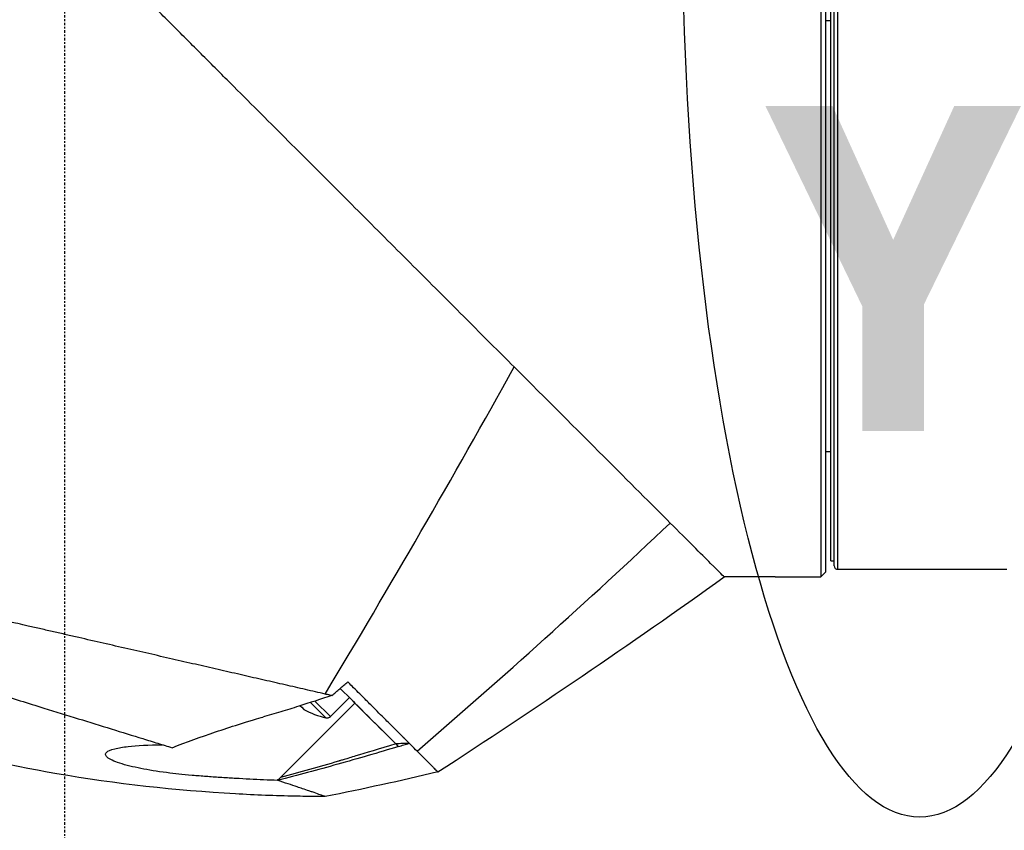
# Model space of a CAD drawing. Header units: millimetres. Extents: x 0 to 4378, y 0 to 2376.
# Tile 148 of 256: x 1576 to 1634, y 1574 to 1622. Entities that reach past the tile are written whole.
import ezdxf

# ---------------------------------------------------------------- set-up
doc = ezdxf.new("R2010")
doc.units = ezdxf.units.MM
doc.header["$LTSCALE"] = 0.2
doc.linetypes.add('CENTER2', pattern=[1.125, 0.75, -0.125, 0.125, -0.125])
for name, color, linetype in [('02_Center Line', 1, 'CENTER2'), ('07_Special Line2', 76, 'Continuous'), ('13_After Rev.Num.', 6, 'Continuous')]:
    doc.layers.add(name, color=color, linetype=linetype)
doc.styles.add('Rainbow-5.0 Style', font='malgunsl.ttf')
doc.dimstyles.new('Rainbow-5.0 Style', dxfattribs={"dimtxt": 4, "dimasz": 2.5, "dimexe": 1, "dimexo": 1, "dimgap": 1, "dimtad": 1, "dimdsep": 46, "dimtxsty": 'Rainbow-5.0 Style', "dimcen": 0, "dimclrd": 251, "dimclre": 251, "dimclrt": 7, "dimazin": 3, "dimtp": 0.1, "dimtm": 0.1, "dimtfac": 0.61, "dimtmove": 0, "dimatfit": 3, "dimfxl": 1, "dimlwd": -1, "dimlwe": -1, "dimarcsym": 1})

# ---------------------------------------------------------------- blocks, each defined once
blk = doc.blocks.new('Blk$A21N0-7P24L')
for p, q in [((-66, 992.5), (-66, 953.503)), ((-65.7, 953.802), (-65.7, 992.502)), ((-65.2, 954.15), (-65.2, 992.507)), ((-65, 992.505), (-65, 953.953)), ((-65.4, 954.453), (-65.4, 990.473)), ((-65.4, 986.371), (-65.7, 986.371)), ((-103.65, 985.45), (-103.65, 985.45)), ((-102.9, 984.7), (-102.9, 984.7)), ((-65.4, 960.9), (-65.7, 960.9)), ((-65.4, 954.453), (-65.2, 954.453)), ((-65.2, 954.15), (-65.2, 954.15)), ((-65, 953.953), (-55, 953.953)), ((-68.7, 953.5), (-71.7, 953.5)), ((-68.7, 953.503), (-68.7, 953.5)), ((-68.7, 953.503), (-66, 953.503)), ((-104.834, 948.77), (-104.835, 948.769)), ((-101.635, 948.036), (-101.635, 948.036)), ((-98.094, 947.224), (-98.094, 947.224)), ((-97.044, 946.983), (-97.044, 946.983)), ((-96.61, 946.884), (-96.61, 946.884)), ((-95.89, 946.165), (-94.98, 945.254)), ((-94.98, 945.254), (-93.855, 946.379)), ((-97.92, 941.659), (-93.527, 946.052)), ((-96.759, 945.889), (-96.675, 945.805)), ((-96.675, 945.805), (-96.542, 945.672)), ((-96.144, 946.083), (-95.24, 945.179)), ((-93.527, 946.052), (-91.115, 943.639)), ((-91.115, 943.639), (-91.115, 943.639)), ((-91.115, 943.639), (-91.115, 943.639))]:
    blk.add_line(p, q)
for centre, radius, start, end in [((-65, 954.153), 0.2, 180.93128, 269.99764), ((-94.138, 950.056), 5, 241.25951, 257.26853), ((-95.178, 945.452), 0.28, 257.26853, 314.9993)]:
    blk.add_arc(centre, radius, start, end)
for centre, major_axis, ratio, start_param, end_param in [((-299.799, 1146.14), (-153.958, -397.753), 0.638588, 1.3044, 1.357658), ((-324.788, 1265.057), (197.816, 387.453), 0.897686, 4.286251, 4.333262), ((-336.022, 1323.727), (374.415, 260.972), 0.996733, 4.678791, 4.723658), ((-97.938, 942.638), (6.379, 6.459), 0.077385, 4.608481, 4.636897)]:
    blk.add_ellipse(centre, major_axis=major_axis, ratio=ratio, start_param=start_param, end_param=end_param)
for points, knots in [([(-84.113, 965.913), (-84.571, 966.371), (-85.036, 966.836), (-85.978, 967.778), (-86.455, 968.255), (-87.419, 969.219), (-87.907, 969.707), (-88.891, 970.691), (-89.388, 971.188), (-90.39, 972.19), (-90.896, 972.696), (-91.914, 973.714), (-92.427, 974.227), (-93.459, 975.259), (-93.978, 975.778), (-95.023, 976.823), (-95.548, 977.348), (-96.603, 978.403), (-97.133, 978.933), (-98.73, 980.53), (-99.804, 981.604), (-101.153, 982.953), (-101.423, 983.223), (-101.964, 983.764), (-102.235, 984.035), (-102.778, 984.578), (-103.049, 984.849), (-103.593, 985.393), (-103.865, 985.665), (-104.41, 986.21), (-104.683, 986.483), (-105.228, 987.028), (-105.502, 987.302), (-106.048, 987.848), (-106.322, 988.122), (-106.869, 988.669), (-107.143, 988.943), (-107.964, 989.764), (-108.513, 990.313), (-109.335, 991.135), (-109.61, 991.41), (-110.022, 991.821), (-110.158, 991.958), (-110.431, 992.231), (-110.565, 992.365), (-110.7, 992.5)], [0, 0, 0, 0, 0.0204082, 0.0204082, 0.0408163, 0.0408163, 0.0612245, 0.0612245, 0.0816327, 0.0816327, 0.1020408, 0.1020408, 0.122449, 0.122449, 0.1428571, 0.1428571, 0.1632653, 0.1632653, 0.1836735, 0.1836735, 0.2244898, 0.2244898, 0.2346939, 0.2346939, 0.244898, 0.244898, 0.255102, 0.255102, 0.2653061, 0.2653061, 0.2755102, 0.2755102, 0.2857143, 0.2857143, 0.2959184, 0.2959184, 0.3061224, 0.3061224, 0.3265306, 0.3265306, 0.3367347, 0.3367347, 0.3418367, 0.3418367, 0.3468475, 0.3468475, 0.3468475, 0.3468475]), ([(-84.113, 965.913), (-82.212, 964.012), (-80.426, 962.226), (-77.327, 959.127), (-75.992, 957.792), (-74.89, 956.69)], [-1.860583, -1.860583, -1.860583, -1.860583, -0.897924, -0.897924, 0, 0, 0, 0]), ([(-95.289, 946.581), (-95.672, 946.669), (-96.06, 946.758), (-96.452, 946.848), (-96.847, 946.938), (-97.247, 947.03), (-97.65, 947.122), (-98.058, 947.216), (-98.47, 947.31), (-98.884, 947.405), (-99.304, 947.502), (-99.727, 947.598), (-100.152, 947.696), (-100.583, 947.795), (-101.017, 947.894), (-101.452, 947.994), (-101.894, 948.095), (-102.338, 948.197), (-102.784, 948.3), (-103.236, 948.403), (-103.69, 948.507), (-104.145, 948.612), (-104.607, 948.718), (-105.07, 948.824), (-105.535, 948.93), (-106.006, 949.038), (-106.478, 949.147), (-106.951, 949.255), (-107.918, 949.477), (-108.887, 949.699), (-109.853, 949.92), (-110.1, 949.976), (-110.346, 950.033), (-110.592, 950.089), (-110.84, 950.146), (-111.088, 950.203), (-111.336, 950.259), (-111.585, 950.316), (-111.835, 950.374), (-112.084, 950.431), (-112.335, 950.488), (-112.585, 950.545), (-112.835, 950.602), (-112.891, 950.615), (-112.946, 950.628), (-113.001, 950.64), (-113.199, 950.686), (-113.396, 950.731), (-113.591, 950.775), (-113.846, 950.834), (-114.099, 950.891), (-114.349, 950.949), (-114.605, 951.007), (-114.859, 951.065), (-115.111, 951.123), (-115.367, 951.182), (-115.621, 951.24), (-115.875, 951.298), (-116.351, 951.407), (-116.824, 951.516), (-117.298, 951.624), (-117.335, 951.632), (-117.371, 951.641), (-117.408, 951.649), (-117.665, 951.708), (-117.921, 951.767), (-118.176, 951.825), (-118.305, 951.855), (-118.433, 951.884), (-118.561, 951.913), (-118.689, 951.943), (-118.817, 951.972), (-118.945, 952.002), (-119.074, 952.031), (-119.202, 952.06), (-119.33, 952.09), (-119.459, 952.119), (-119.587, 952.149), (-119.715, 952.178), (-119.973, 952.237), (-120.229, 952.296), (-120.484, 952.354), (-120.742, 952.413), (-120.998, 952.472), (-121.253, 952.53), (-121.511, 952.589), (-121.766, 952.648), (-122.021, 952.706), (-122.538, 952.825), (-123.048, 952.942), (-123.551, 953.057), (-124.066, 953.175), (-124.573, 953.291), (-125.073, 953.405), (-125.327, 953.464), (-125.578, 953.521), (-125.828, 953.579), (-126.081, 953.637), (-126.332, 953.694), (-126.58, 953.751), (-126.832, 953.809), (-127.081, 953.866), (-127.328, 953.922), (-127.578, 953.98), (-127.826, 954.036), (-128.071, 954.093), (-128.566, 954.206), (-129.047, 954.316), (-129.542, 954.429), (-129.782, 954.484), (-130.024, 954.54), (-130.268, 954.596), (-130.506, 954.65), (-130.746, 954.705), (-130.988, 954.761), (-131.224, 954.815), (-131.462, 954.869), (-131.701, 954.924), (-131.935, 954.978), (-132.17, 955.032), (-132.407, 955.086), (-132.638, 955.139), (-132.87, 955.192), (-133.104, 955.246), (-133.333, 955.298), (-133.563, 955.351), (-133.794, 955.404), (-134.02, 955.456), (-134.247, 955.507), (-134.474, 955.56), (-134.698, 955.611), (-134.922, 955.662), (-135.146, 955.714), (-135.366, 955.764), (-135.587, 955.815), (-135.808, 955.865), (-135.946, 955.897), (-136.083, 955.928), (-136.221, 955.96), (-136.301, 955.978), (-136.381, 955.997), (-136.461, 956.015), (-136.568, 956.039), (-136.675, 956.064), (-136.783, 956.089), (-136.89, 956.113), (-136.996, 956.137), (-137.102, 956.162), (-137.313, 956.21), (-137.523, 956.258), (-137.734, 956.306), (-138.145, 956.401), (-138.555, 956.495), (-138.962, 956.588), (-139.358, 956.679), (-139.752, 956.769), (-140.143, 956.858), (-140.334, 956.902), (-140.525, 956.946), (-140.715, 956.989), (-140.808, 957.011), (-140.902, 957.032), (-140.995, 957.054), (-141.042, 957.064), (-141.088, 957.075), (-141.135, 957.086), (-141.181, 957.096), (-141.227, 957.107), (-141.273, 957.117), (-141.365, 957.138), (-141.456, 957.159), (-141.547, 957.18), (-141.638, 957.201), (-141.728, 957.222), (-141.818, 957.242), (-141.908, 957.263), (-141.997, 957.283), (-142.086, 957.304), (-142.13, 957.314), (-142.174, 957.324), (-142.218, 957.334), (-142.262, 957.344), (-142.306, 957.354), (-142.35, 957.364), (-142.524, 957.404), (-142.697, 957.444), (-142.868, 957.483), (-143.038, 957.522), (-143.206, 957.56), (-143.372, 957.598), (-143.466, 957.62), (-143.559, 957.641), (-143.652, 957.662), (-143.887, 957.716), (-144.115, 957.769), (-144.337, 957.819), (-144.493, 957.855), (-144.646, 957.891), (-144.796, 957.925), (-144.872, 957.942), (-144.947, 957.96), (-145.021, 957.977), (-145.095, 957.994), (-145.169, 958.011), (-145.241, 958.027), (-145.314, 958.044), (-145.387, 958.061), (-145.458, 958.077), (-145.53, 958.093), (-145.601, 958.11), (-145.671, 958.126), (-145.741, 958.142), (-145.811, 958.158), (-145.88, 958.174), (-145.949, 958.19), (-146.017, 958.206), (-146.085, 958.221), (-146.221, 958.252), (-146.354, 958.283), (-146.483, 958.313), (-146.548, 958.328), (-146.613, 958.343), (-146.676, 958.357), (-146.74, 958.372), (-146.803, 958.386), (-146.865, 958.401), (-146.928, 958.415), (-146.99, 958.429), (-147.051, 958.443), (-147.112, 958.457), (-147.172, 958.471), (-147.232, 958.485), (-147.291, 958.499), (-147.351, 958.512), (-147.409, 958.526), (-147.467, 958.539), (-147.525, 958.553), (-147.582, 958.566), (-147.696, 958.592), (-147.807, 958.618), (-147.915, 958.642), (-147.969, 958.655), (-148.023, 958.667), (-148.075, 958.679), (-148.128, 958.691), (-148.18, 958.703), (-148.232, 958.715), (-148.283, 958.727), (-148.334, 958.739), (-148.384, 958.75), (-148.434, 958.762), (-148.483, 958.773), (-148.531, 958.784), (-148.571, 958.793), (-148.61, 958.802), (-148.649, 958.811), (-148.658, 958.813), (-148.666, 958.815), (-148.675, 958.817), (-148.722, 958.828), (-148.769, 958.838), (-148.814, 958.849), (-148.907, 958.87), (-148.995, 958.89), (-149.081, 958.91), (-149.167, 958.929), (-149.25, 958.948), (-149.33, 958.966), (-149.411, 958.985), (-149.488, 959.002), (-149.561, 959.019), (-149.636, 959.036), (-149.708, 959.052), (-149.775, 959.068), (-149.844, 959.083), (-149.909, 959.098), (-149.971, 959.112), (-150.034, 959.126), (-150.093, 959.14), (-150.148, 959.152), (-150.205, 959.165), (-150.257, 959.177), (-150.306, 959.188), (-150.357, 959.199), (-150.403, 959.21), (-150.446, 959.22), (-150.489, 959.229), (-150.529, 959.238), (-150.565, 959.247), (-150.583, 959.251), (-150.6, 959.255), (-150.617, 959.258), (-150.634, 959.262), (-150.649, 959.266), (-150.664, 959.269), (-150.667, 959.27), (-150.669, 959.27), (-150.673, 959.27)], [0, 0, 0, 0, 0.0176061, 0.0176061, 0.0176061, 0.0354142, 0.0354142, 0.0354142, 0.0534332, 0.0534332, 0.0534332, 0.0716724, 0.0716724, 0.0716724, 0.090142, 0.090142, 0.090142, 0.1088527, 0.1088527, 0.1088527, 0.1278165, 0.1278165, 0.1278165, 0.1470458, 0.1470458, 0.1470458, 0.1665545, 0.1665545, 0.1665545, 0.2064712, 0.2064712, 0.2064712, 0.21665, 0.21665, 0.21665, 0.2269133, 0.2269133, 0.2269133, 0.2372635, 0.2372635, 0.2372635, 0.2477034, 0.2477034, 0.2477034, 0.25, 0.25, 0.25, 0.2582886, 0.2582886, 0.2582886, 0.2691214, 0.2691214, 0.2691214, 0.2801705, 0.2801705, 0.2801705, 0.2913913, 0.2913913, 0.2913913, 0.3125, 0.3125, 0.3125, 0.3141312, 0.3141312, 0.3141312, 0.3256078, 0.3256078, 0.3256078, 0.3313866, 0.3313866, 0.3313866, 0.3371928, 0.3371928, 0.3371928, 0.3430268, 0.3430268, 0.3430268, 0.3488891, 0.3488891, 0.3488891, 0.3607001, 0.3607001, 0.3607001, 0.3726291, 0.3726291, 0.3726291, 0.3846813, 0.3846813, 0.3846813, 0.4091784, 0.4091784, 0.4091784, 0.4342205, 0.4342205, 0.4342205, 0.4469543, 0.4469543, 0.4469543, 0.4598348, 0.4598348, 0.4598348, 0.4728654, 0.4728654, 0.4728654, 0.4860502, 0.4860502, 0.4860502, 0.5126453, 0.5126453, 0.5126453, 0.5255293, 0.5255293, 0.5255293, 0.538075, 0.538075, 0.538075, 0.550309, 0.550309, 0.550309, 0.5622545, 0.5622545, 0.5622545, 0.5739321, 0.5739321, 0.5739321, 0.58536, 0.58536, 0.58536, 0.5965545, 0.5965545, 0.5965545, 0.6075301, 0.6075301, 0.6075301, 0.6183, 0.6183, 0.6183, 0.625, 0.625, 0.625, 0.6288766, 0.6288766, 0.6288766, 0.6340986, 0.6340986, 0.6340986, 0.6392789, 0.6392789, 0.6392789, 0.6495199, 0.6495199, 0.6495199, 0.6695575, 0.6695575, 0.6695575, 0.6890594, 0.6890594, 0.6890594, 0.6986281, 0.6986281, 0.6986281, 0.7033699, 0.7033699, 0.7033699, 0.7057305, 0.7057305, 0.7057305, 0.7080842, 0.7080842, 0.7080842, 0.7127719, 0.7127719, 0.7127719, 0.7174336, 0.7174336, 0.7174336, 0.72207, 0.72207, 0.72207, 0.7243789, 0.7243789, 0.7243789, 0.7266817, 0.7266817, 0.7266817, 0.7358337, 0.7358337, 0.7358337, 0.7448943, 0.7448943, 0.7448943, 0.75, 0.75, 0.75, 0.7629506, 0.7629506, 0.7629506, 0.7721234, 0.7721234, 0.7721234, 0.7767514, 0.7767514, 0.7767514, 0.7814076, 0.7814076, 0.7814076, 0.7860925, 0.7860925, 0.7860925, 0.7908067, 0.7908067, 0.7908067, 0.7955507, 0.7955507, 0.7955507, 0.8003249, 0.8003249, 0.8003249, 0.8099662, 0.8099662, 0.8099662, 0.8148344, 0.8148344, 0.8148344, 0.8197352, 0.8197352, 0.8197352, 0.824669, 0.824669, 0.824669, 0.8296365, 0.8296365, 0.8296365, 0.8346384, 0.8346384, 0.8346384, 0.8396753, 0.8396753, 0.8396753, 0.8498568, 0.8498568, 0.8498568, 0.8550029, 0.8550029, 0.8550029, 0.8601868, 0.8601868, 0.8601868, 0.8654093, 0.8654093, 0.8654093, 0.8706713, 0.8706713, 0.8706713, 0.875, 0.875, 0.875, 0.8759735, 0.8759735, 0.8759735, 0.8813174, 0.8813174, 0.8813174, 0.8921352, 0.8921352, 0.8921352, 0.9031331, 0.9031331, 0.9031331, 0.9143197, 0.9143197, 0.9143197, 0.9257045, 0.9257045, 0.9257045, 0.9372979, 0.9372979, 0.9372979, 0.9491111, 0.9491111, 0.9491111, 0.9611564, 0.9611564, 0.9611564, 0.9734471, 0.9734471, 0.9734471, 0.9859982, 0.9859982, 0.9859982, 0.9923764, 0.9923764, 0.9923764, 0.9988259, 0.9988259, 0.9988259, 1, 1, 1, 1]), ([(-148.524, 957.203), (-148.471, 957.181), (-148.39, 957.16), (-148.191, 957.107), (-148.073, 957.075), (-147.666, 956.961), (-147.323, 956.863), (-146.795, 956.708), (-146.673, 956.671), (-146.397, 956.589), (-146.244, 956.543), (-144.795, 956.108), (-143.064, 955.573), (-140.686, 954.829), (-140.402, 954.74), (-139.803, 954.552), (-139.474, 954.448), (-138.982, 954.293), (-138.821, 954.243), (-138.327, 954.087), (-137.99, 953.981), (-136.238, 953.427), (-134.733, 952.95), (-132.379, 952.202), (-131.58, 951.947), (-130.361, 951.559), (-129.95, 951.428), (-128.7, 951.028), (-127.852, 950.757), (-126.157, 950.213), (-125.313, 949.941), (-124.251, 949.6), (-124.035, 949.53), (-123.387, 949.323), (-122.951, 949.183), (-122.083, 948.907), (-121.653, 948.77), (-120.822, 948.509), (-120.418, 948.383), (-119.826, 948.199), (-119.637, 948.14), (-119.082, 947.968), (-118.711, 947.853), (-117.692, 947.538), (-117.047, 947.339), (-115.849, 946.969), (-115.291, 946.797), (-113.781, 946.331), (-112.838, 946.04), (-110.533, 945.328), (-109.196, 944.915), (-107.289, 944.325), (-106.67, 944.134), (-105.769, 943.855), (-105.473, 943.764), (-104.893, 943.585), (-104.607, 943.496), (-104.327, 943.41)], [0.000673, 0.000673, 0.000673, 0.000673, 0.17971, 0.17971, 0.359414, 0.359414, 0.719115, 0.719115, 0.821903, 0.821903, 0.939217, 0.939217, 1.878781, 1.878781, 2.003585, 2.003585, 2.132306, 2.132306, 2.194382, 2.194382, 2.320835, 2.320835, 2.839695, 2.839695, 3.097862, 3.097862, 3.226611, 3.226611, 3.487514, 3.487514, 3.742939, 3.742939, 3.808139, 3.808139, 3.938003, 3.938003, 4.064823, 4.064823, 4.184569, 4.184569, 4.240791, 4.240791, 4.350575, 4.350575, 4.547218, 4.547218, 4.711517, 4.711517, 4.997302, 4.997302, 5.425596, 5.425596, 5.639642, 5.639642, 5.746661, 5.746661, 5.853484, 5.853484, 5.853484, 5.853484]), ([(-71.7, 953.5), (-71.7, 953.5), (-71.975, 953.775), (-73.056, 954.856), (-73.869, 955.669), (-74.89, 956.69)], [0, 0, 0, 0, 0.802409, 0.802409, 1.633605, 1.633605, 1.633605, 1.633605]), ([(-65.7, 953.802), (-65.731, 953.771), (-65.764, 953.738), (-65.864, 953.639), (-65.933, 953.57), (-65.998, 953.505), (-65.999, 953.504), (-66, 953.503)], [0.1405763, 0.1405763, 0.1405763, 0.1405763, 0.15482977, 0.15482977, 0.18184128, 0.18184128, 0.18229388, 0.18229388, 0.18229388, 0.18229388]), ([(-95.283, 940.52), (-95.283, 940.52), (-95.284, 940.52), (-95.285, 940.52), (-95.287, 940.52), (-95.29, 940.52), (-95.291, 940.52), (-95.298, 940.52), (-95.303, 940.52), (-95.322, 940.52), (-95.336, 940.521), (-95.395, 940.521), (-95.438, 940.521), (-95.613, 940.522), (-95.744, 940.523), (-96.268, 940.528), (-96.661, 940.535), (-98.232, 940.568), (-99.411, 940.614), (-104.124, 940.88), (-107.656, 941.272), (-117.253, 942.928), (-123.287, 944.645), (-129.01, 947.023)], [0, 0, 0, 0, 0.000133, 0.000133, 0.000537, 0.000537, 0.001022, 0.001022, 0.002477, 0.002477, 0.006843, 0.006843, 0.019941, 0.019941, 0.059234, 0.059234, 0.177117, 0.177117, 0.53081, 0.53081, 1.593342, 1.593342, 3.452417, 3.452417, 3.452417, 3.452417]), ([(-94.891, 946.49), (-94.811, 946.56), (-94.744, 946.618), (-94.578, 946.762), (-94.499, 946.829), (-94.262, 947.035), (-94.109, 947.168), (-93.951, 947.304)], [0, 0, 0, 0, 0.0320097, 0.0320097, 0.0605846, 0.0605846, 0.118793, 0.118793, 0.118793, 0.118793]), ([(-91.114, 943.639), (-91.115, 943.639), (-91.115, 943.639), (-91.368, 943.892), (-92.133, 944.657), (-93.262, 945.786), (-93.813, 946.337), (-94.395, 946.919)], [-0.9705702, -0.9705702, -0.9705702, -0.9705702, -0.9705688, -0.9705688, -0.4874759, -0.4874759, -0.1041274, -0.1041274, -0.1041274, -0.1041274]), ([(-90.32, 943.673), (-90.354, 943.707), (-90.388, 943.741), (-90.424, 943.777), (-90.445, 943.797), (-90.465, 943.818), (-90.486, 943.839), (-90.539, 943.891), (-90.593, 943.945), (-90.649, 944.001), (-90.654, 944.006), (-90.659, 944.012), (-90.665, 944.017), (-90.787, 944.139), (-90.917, 944.269), (-91.051, 944.403), (-91.083, 944.435), (-91.116, 944.468), (-91.149, 944.501), (-91.326, 944.678), (-91.512, 944.864), (-91.704, 945.056), (-91.773, 945.125), (-91.843, 945.195), (-91.913, 945.266), (-92.043, 945.395), (-92.175, 945.527), (-92.31, 945.662), (-92.493, 945.845), (-92.682, 946.035), (-92.877, 946.23), (-92.908, 946.261), (-92.939, 946.292), (-92.971, 946.324), (-93.205, 946.557), (-93.447, 946.799), (-93.7, 947.053), (-93.782, 947.135), (-93.866, 947.219), (-93.951, 947.304)], [0.000002, 0.000002, 0.000002, 0.000002, 0.0399137, 0.0399137, 0.0399137, 0.0624984, 0.0624984, 0.0624984, 0.1197226, 0.1197226, 0.1197226, 0.1249986, 0.1249986, 0.1249986, 0.2499988, 0.2499988, 0.2499988, 0.2800697, 0.2800697, 0.2800697, 0.4419003, 0.4419003, 0.4419003, 0.4999992, 0.4999992, 0.4999992, 0.6059478, 0.6059478, 0.6059478, 0.7499996, 0.7499996, 0.7499996, 0.7730673, 0.7730673, 0.7730673, 0.9442525, 0.9442525, 0.9442525, 0.9999998, 0.9999998, 0.9999998, 0.9999998]), ([(-94.891, 946.49), (-94.929, 946.499), (-94.967, 946.507), (-95.005, 946.516), (-95.099, 946.538), (-95.194, 946.559), (-95.289, 946.581)], [0.0000002, 0.0000002, 0.0000002, 0.0000002, 0.2858883, 0.2858883, 0.2858883, 1, 1, 1, 1]), ([(-96.852, 945.86), (-97.205, 945.749), (-97.558, 945.641), (-98.246, 945.433), (-98.69, 945.3), (-98.978, 945.217)], [-0.1864338, -0.1864338, -0.1864338, -0.1864338, -0.0901019, -0.0901019, -0.0000014, -0.0000014, -0.0000014, -0.0000014]), ([(-104.327, 943.41), (-103.477, 943.738), (-102.624, 944.049), (-101.317, 944.495), (-100.867, 944.643), (-99.719, 945.005), (-99.209, 945.151), (-98.978, 945.217)], [0.0002068, 0.0002068, 0.0002068, 0.0002068, 0.27752, 0.27752, 0.4218767, 0.4218767, 0.6462788, 0.6462788, 0.6462788, 0.6462788]), ([(-108.193, 943.154), (-108.131, 943.208), (-108.005, 943.281), (-107.498, 943.407), (-107.232, 943.451), (-106.41, 943.544), (-105.73, 943.581), (-104.902, 943.587)], [0, 0, 0, 0, 0.0966404, 0.0966404, 0.1675367, 0.1675367, 0.2901211, 0.2901211, 0.2901211, 0.2901211]), ([(-90.955, 943.48), (-92.15, 943.118), (-93.346, 942.769), (-95.728, 942.102), (-96.915, 941.783), (-98.104, 941.478)], [0.0000091, 0.0000091, 0.0000091, 0.0000091, 0.3751425, 0.3751425, 0.7446628, 0.7446628, 0.7446628, 0.7446628]), ([(-91.114, 943.639), (-92.121, 943.333), (-92.907, 943.095), (-93.755, 942.838), (-94.097, 942.735), (-94.35, 942.659), (-94.44, 942.632), (-94.471, 942.623), (-94.49, 942.617), (-94.471, 942.623), (-95.646, 942.275), (-96.784, 941.957), (-97.92, 941.659)], [0.0000098, 0.0000098, 0.0000098, 0.0000098, 0.25, 0.25, 0.375, 0.4375, 0.46875, 0.484375, 0.484375, 0.5, 0.5, 1, 1, 1, 1]), ([(-90.32, 943.673), (-90.452, 943.667), (-90.585, 943.662), (-90.85, 943.65), (-90.982, 943.644), (-91.114, 943.639)], [0.00000129, 0.00000129, 0.00000129, 0.00000129, 0.03975771, 0.03975771, 0.07951778, 0.07951778, 0.07951778, 0.07951778]), ([(-90.955, 943.48), (-90.849, 943.512), (-90.744, 943.544), (-90.532, 943.608), (-90.426, 943.641), (-90.32, 943.673)], [-0.06656023, -0.06656023, -0.06656023, -0.06656023, -0.03328288, -0.03328288, -0.00003768, -0.00003768, -0.00003768, -0.00003768]), ([(-89.852, 943.206), (-89.966, 943.32), (-90.089, 943.443), (-90.221, 943.574), (-90.253, 943.606), (-90.286, 943.639), (-90.32, 943.673)], [0, 0, 0, 0, 0.800364, 0.800364, 0.800364, 1, 1, 1, 1]), ([(-98.104, 941.478), (-98.648, 941.498), (-99.195, 941.523), (-99.743, 941.551), (-100.017, 941.564), (-100.292, 941.579), (-100.567, 941.595), (-100.842, 941.61), (-101.079, 941.624), (-101.394, 941.644), (-101.676, 941.662), (-101.949, 941.681), (-102.214, 941.701), (-102.353, 941.711), (-102.489, 941.722), (-102.623, 941.732), (-102.762, 941.743), (-102.899, 941.755), (-103.033, 941.767), (-103.074, 941.77), (-103.115, 941.774), (-103.155, 941.778), (-103.428, 941.802), (-103.69, 941.827), (-103.94, 941.853), (-104.191, 941.879), (-104.381, 941.899), (-104.662, 941.936), (-105.221, 942.01), (-105.719, 942.09), (-106.176, 942.181), (-106.638, 942.272), (-107.061, 942.375), (-107.422, 942.494), (-107.6, 942.552), (-107.748, 942.61), (-107.869, 942.666), (-107.995, 942.725), (-108.091, 942.783), (-108.157, 942.84), (-108.223, 942.896), (-108.26, 942.951), (-108.266, 943.005), (-108.271, 943.055), (-108.249, 943.105), (-108.193, 943.154)], [0, 0, 0, 0, 0.125, 0.125, 0.125, 0.1875, 0.1875, 0.1875, 0.25, 0.25, 0.25, 0.305992, 0.305992, 0.305992, 0.335325, 0.335325, 0.335325, 0.365722, 0.365722, 0.365722, 0.375, 0.375, 0.375, 0.4375, 0.4375, 0.4375, 0.5, 0.5, 0.5, 0.624388, 0.624388, 0.624388, 0.75, 0.75, 0.75, 0.81218, 0.81218, 0.81218, 0.876839, 0.876839, 0.876839, 0.940455, 0.940455, 0.940455, 1, 1, 1, 1]), ([(-89.85, 943.205), (-89.796, 943.15), (-89.743, 943.098), (-89.692, 943.047), (-89.636, 942.991), (-89.582, 942.937), (-89.53, 942.886), (-89.474, 942.83), (-89.421, 942.777), (-89.37, 942.726), (-89.33, 942.686), (-89.292, 942.648), (-89.256, 942.612), (-89.202, 942.558), (-89.151, 942.507), (-89.104, 942.46), (-89.079, 942.435), (-89.054, 942.41), (-89.03, 942.386), (-88.981, 942.337), (-88.937, 942.292), (-88.897, 942.252), (-88.882, 942.237), (-88.868, 942.223), (-88.854, 942.209), (-88.813, 942.167), (-88.778, 942.131), (-88.747, 942.101), (-88.741, 942.094), (-88.735, 942.088), (-88.729, 942.082), (-88.729, 942.082), (-88.729, 942.082), (-88.728, 942.081), (-88.698, 942.05), (-88.674, 942.027), (-88.657, 942.01), (-88.656, 942.008), (-88.654, 942.006), (-88.652, 942.004), (-88.645, 941.997), (-88.639, 941.991), (-88.635, 941.987), (-88.632, 941.984), (-88.63, 941.983), (-88.629, 941.981), (-88.627, 941.98), (-88.627, 941.98), (-88.627, 941.98), (-88.627, 941.98), (-88.627, 941.98), (-88.627, 941.98)], [0.0005935, 0.0005935, 0.0005935, 0.0005935, 0.068251, 0.068251, 0.068251, 0.1428587, 0.1428587, 0.1428587, 0.2232664, 0.2232664, 0.2232664, 0.2857156, 0.2857156, 0.2857156, 0.378262, 0.378262, 0.378262, 0.4285725, 0.4285725, 0.4285725, 0.5332655, 0.5332655, 0.5332655, 0.5714294, 0.5714294, 0.5714294, 0.6882687, 0.6882687, 0.6882687, 0.7129292, 0.7129292, 0.7129292, 0.7142862, 0.7142862, 0.7142862, 0.8432496, 0.8432496, 0.8432496, 0.8571431, 0.8571431, 0.8571431, 0.9207397, 0.9207397, 0.9207397, 0.9594915, 0.9594915, 0.9594915, 0.9982308, 0.9982308, 0.9982308, 0.9987866, 0.9987866, 0.9987866, 0.9987866]), ([(-95.283, 940.52), (-95.283, 940.52), (-95.284, 940.521), (-95.288, 940.522), (-95.321, 940.535), (-95.442, 940.58), (-95.763, 940.694), (-95.897, 940.741), (-96.115, 940.816), (-96.178, 940.837), (-96.359, 940.899), (-96.484, 940.941), (-96.72, 941.021), (-96.827, 941.057), (-97.105, 941.149), (-97.287, 941.21), (-97.676, 941.338), (-97.882, 941.405), (-98.104, 941.478)], [-0.065628, -0.065628, -0.065628, -0.065628, -0.032814, 0, 0, 0.391324, 0.391324, 0.594346, 0.594346, 0.67089, 0.67089, 0.806826, 0.806826, 0.907877, 0.907877, 1.055645, 1.055645, 1.201652, 1.201652, 1.201652, 1.201652])]:
    blk.add_open_spline(points, degree=3, knots=knots)
for points in [[(-94.891, 946.49), (-95.543, 946.275), (-96.197, 946.065), (-96.852, 945.86)], [(-93.855, 946.379), (-93.746, 946.27), (-93.637, 946.161), (-93.527, 946.052)], [(-91.114, 943.638), (-91.084, 943.608), (-91.054, 943.578), (-91.024, 943.548)], [(-91.024, 943.548), (-91.001, 943.525), (-90.978, 943.502), (-90.955, 943.48)], [(-88.627, 941.98), (-90.836, 941.453), (-93.055, 940.966), (-95.283, 940.52)], [(-95.283, 940.52), (-95.283, 940.52), (-95.283, 940.52), (-95.283, 940.52)]]:
    blk.add_open_spline(points, degree=3)
at = {"layer": '02_Center Line'}
blk.add_line((-110.7, 1154.107), (-110.7, 931.805), dxfattribs=at)
blk = doc.blocks.new('A$C19ebd0c3_1234')
for q in [(46.929, -0.778), (54.3, 6.594)]:
    blk.add_line((46.929, 6.594), q)
blk.add_ellipse((0, 0), major_axis=(53.194, 0), ratio=0.263273)
blk = doc.blocks.new('A$C3a293ff3')
at = {"layer": '07_Special Line2', "insert": (34.529, -17.308), "char_height": 16, "attachment_point": 4, "style": 'Rainbow-5.0 Style'}
blk.add_mtext('{\\fMalgun Gothic Semilight|b1|i0|c129|p50;Y}', dxfattribs=at)

msp = doc.modelspace()

# ---------------------------------------------------------------- block references
msp.add_blockref('Blk$A21N0-7P24L', (1689.338, 635.188))
at = {"xscale": 1.2, "yscale": 1.2, "zscale": 1.2}
msp.add_blockref('A$C3a293ff3', (1578.638, 1627.688), dxfattribs=at)
at = {"layer": '13_After Rev.Num.', "rotation": 90}
msp.add_blockref('A$C19ebd0c3_1234', (1629.188, 1627.691), dxfattribs=at)

# ---------------------------------------------------------------- leaders
at = {"annotation_type": 0, "has_hookline": 1, "hookline_direction": 1, "text_width": 122.213}
msp.add_leader([(1578.638, 1627.688), (1413.193, 1518.664), (1400.693, 1518.664)], dimstyle='Rainbow-5.0 Style', override={"dimscale": 5, "dimgap": 1, "dimtad": 1}, dxfattribs=at)

doc.saveas('drawing.dxf')
